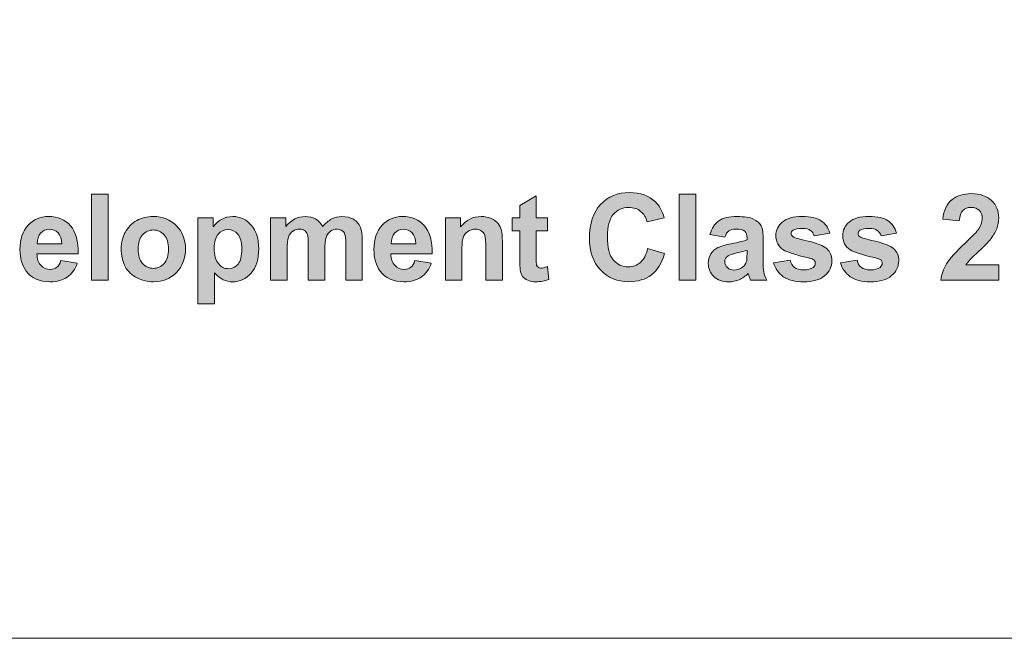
# Model space of a CAD drawing. Header units: millimetres. Extents: x 7 to 595, y -296 to -6.
# Tile 91 of 131: x 299 to 328, y -90 to -72. Entities that reach past the tile are written whole.
import ezdxf

# ---------------------------------------------------------------- set-up
doc = ezdxf.new("R2010")
doc.units = ezdxf.units.MM
doc.header["$MEASUREMENT"] = 0
doc.layers.add('Layer 1', color=7, linetype='Continuous', lineweight=0)

# ---------------------------------------------------------------- blocks, each defined once
blk = doc.blocks.new('Block_11')
at = {"layer": 'Layer 1', "true_color": 0x010101, "transparency": 33554687}
h = blk.add_hatch(color=18, dxfattribs=at)
edge = h.paths.add_edge_path()
edge.add_spline(control_points=[(317.822, -78.741), (317.822, -78.741), (318.317, -78.893), (318.317, -78.893), (318.241, -79.172), (318.114, -79.379), (317.938, -79.515), (317.76, -79.65), (317.536, -79.718), (317.264, -79.718), (316.928, -79.718), (316.651, -79.603), (316.434, -79.373), (316.218, -79.143), (316.109, -78.828), (316.109, -78.429), (316.109, -78.007), (316.218, -77.679), (316.436, -77.446), (316.653, -77.212), (316.94, -77.095), (317.295, -77.095), (317.605, -77.095), (317.857, -77.187), (318.051, -77.371), (318.166, -77.479), (318.252, -77.635), (318.31, -77.839), (318.31, -77.839), (317.804, -77.959), (317.804, -77.959), (317.774, -77.828), (317.712, -77.724), (317.617, -77.648), (317.521, -77.572), (317.405, -77.534), (317.27, -77.534), (317.082, -77.534), (316.929, -77.601), (316.812, -77.737), (316.695, -77.871), (316.636, -78.089), (316.636, -78.391), (316.636, -78.711), (316.694, -78.939), (316.809, -79.075), (316.925, -79.211), (317.075, -79.279), (317.259, -79.279), (317.395, -79.279), (317.513, -79.236), (317.611, -79.149), (317.709, -79.062), (317.779, -78.927), (317.822, -78.741)], knot_values=[0, 0, 0, 0, 1, 1, 1, 2, 2, 2, 3, 3, 3, 4, 4, 4, 5, 5, 5, 6, 6, 6, 7, 7, 7, 8, 8, 8, 9, 9, 9, 10, 10, 10, 11, 11, 11, 12, 12, 12, 13, 13, 13, 14, 14, 14, 15, 15, 15, 16, 16, 16, 17, 17, 17, 18, 18, 18, 18], degree=3, periodic=0)
for points in [[(301.453, -79.675), (301.453, -77.141), (301.937, -77.141), (301.937, -79.675)], [(318.753, -79.675), (318.753, -77.141), (319.238, -77.141), (319.238, -79.675)]]:
    blk.add_hatch(color=18, dxfattribs=at).paths.add_polyline_path(points)
h = blk.add_hatch(color=18, dxfattribs=at)
edge = h.paths.add_edge_path()
edge.add_spline(control_points=[(314.874, -77.839), (314.874, -77.839), (314.874, -78.224), (314.874, -78.224), (314.874, -78.224), (314.542, -78.224), (314.542, -78.224), (314.542, -78.224), (314.542, -78.968), (314.542, -78.968), (314.542, -79.119), (314.545, -79.207), (314.551, -79.232), (314.558, -79.256), (314.572, -79.277), (314.595, -79.294), (314.617, -79.31), (314.645, -79.318), (314.677, -79.318), (314.722, -79.318), (314.787, -79.302), (314.873, -79.271), (314.873, -79.271), (314.913, -79.649), (314.913, -79.649), (314.801, -79.697), (314.673, -79.721), (314.531, -79.721), (314.443, -79.721), (314.365, -79.707), (314.295, -79.677), (314.224, -79.648), (314.173, -79.609), (314.141, -79.563), (314.108, -79.515), (314.085, -79.452), (314.072, -79.372), (314.062, -79.315), (314.057, -79.201), (314.057, -79.028), (314.057, -79.028), (314.057, -78.224), (314.057, -78.224), (314.057, -78.224), (313.834, -78.224), (313.834, -78.224), (313.834, -78.224), (313.834, -77.839), (313.834, -77.839), (313.834, -77.839), (314.057, -77.839), (314.057, -77.839), (314.057, -77.839), (314.057, -77.474), (314.057, -77.474), (314.057, -77.474), (314.542, -77.187), (314.542, -77.187), (314.542, -77.187), (314.542, -77.839), (314.542, -77.839), (314.542, -77.839), (314.874, -77.839), (314.874, -77.839)], knot_values=[0, 0, 0, 0, 1, 1, 1, 2, 2, 2, 3, 3, 3, 4, 4, 4, 5, 5, 5, 6, 6, 6, 7, 7, 7, 8, 8, 8, 9, 9, 9, 10, 10, 10, 11, 11, 11, 12, 12, 12, 13, 13, 13, 14, 14, 14, 15, 15, 15, 16, 16, 16, 17, 17, 17, 18, 18, 18, 19, 19, 19, 20, 20, 20, 21, 21, 21, 21], degree=3, periodic=0)
h = blk.add_hatch(color=18, dxfattribs=at)
edge = h.paths.add_edge_path()
edge.add_spline(control_points=[(328.16, -79.226), (328.16, -79.226), (328.16, -79.675), (328.16, -79.675), (328.16, -79.675), (326.458, -79.675), (326.458, -79.675), (326.476, -79.504), (326.532, -79.343), (326.624, -79.19), (326.716, -79.037), (326.898, -78.834), (327.169, -78.581), (327.388, -78.377), (327.522, -78.238), (327.571, -78.166), (327.638, -78.066), (327.672, -77.967), (327.672, -77.868), (327.672, -77.76), (327.643, -77.676), (327.584, -77.618), (327.527, -77.56), (327.446, -77.531), (327.344, -77.531), (327.243, -77.531), (327.163, -77.561), (327.102, -77.623), (327.043, -77.683), (327.009, -77.785), (326.999, -77.927), (326.999, -77.927), (326.514, -77.879), (326.514, -77.879), (326.543, -77.611), (326.634, -77.419), (326.786, -77.302), (326.938, -77.186), (327.128, -77.127), (327.356, -77.127), (327.606, -77.127), (327.803, -77.195), (327.946, -77.33), (328.089, -77.465), (328.16, -77.633), (328.16, -77.834), (328.16, -77.949), (328.139, -78.057), (328.099, -78.161), (328.058, -78.264), (327.993, -78.372), (327.904, -78.486), (327.846, -78.561), (327.739, -78.669), (327.586, -78.81), (327.432, -78.951), (327.334, -79.044), (327.294, -79.091), (327.252, -79.137), (327.219, -79.182), (327.194, -79.226), (327.194, -79.226), (328.16, -79.226), (328.16, -79.226)], knot_values=[0, 0, 0, 0, 1, 1, 1, 2, 2, 2, 3, 3, 3, 4, 4, 4, 5, 5, 5, 6, 6, 6, 7, 7, 7, 8, 8, 8, 9, 9, 9, 10, 10, 10, 11, 11, 11, 12, 12, 12, 13, 13, 13, 14, 14, 14, 15, 15, 15, 16, 16, 16, 17, 17, 17, 18, 18, 18, 19, 19, 19, 20, 20, 20, 21, 21, 21, 21], degree=3, periodic=0)
h = blk.add_hatch(color=18, dxfattribs=at)
edge = h.paths.add_edge_path()
edge.add_spline(control_points=[(300.574, -78.603), (300.571, -78.462), (300.535, -78.355), (300.466, -78.282), (300.397, -78.208), (300.313, -78.171), (300.214, -78.171), (300.108, -78.171), (300.021, -78.21), (299.952, -78.287), (299.883, -78.365), (299.849, -78.47), (299.851, -78.603), (299.851, -78.603), (300.574, -78.603), (300.574, -78.603)], knot_values=[0, 0, 0, 0, 1, 1, 1, 2, 2, 2, 3, 3, 3, 4, 4, 4, 5, 5, 5, 5], degree=3, periodic=0)
edge = h.paths.add_edge_path()
edge.add_spline(control_points=[(300.546, -79.095), (300.546, -79.095), (301.031, -79.176), (301.031, -79.176), (300.969, -79.354), (300.871, -79.489), (300.737, -79.582), (300.602, -79.675), (300.434, -79.721), (300.233, -79.721), (299.914, -79.721), (299.677, -79.617), (299.524, -79.408), (299.404, -79.241), (299.343, -79.029), (299.343, -78.774), (299.343, -78.47), (299.422, -78.231), (299.581, -78.059), (299.74, -77.886), (299.941, -77.8), (300.184, -77.8), (300.456, -77.8), (300.672, -77.89), (300.83, -78.07), (300.987, -78.251), (301.063, -78.527), (301.056, -78.9), (301.056, -78.9), (299.842, -78.9), (299.842, -78.9), (299.845, -79.044), (299.884, -79.156), (299.959, -79.236), (300.034, -79.317), (300.127, -79.357), (300.238, -79.357), (300.314, -79.357), (300.377, -79.336), (300.429, -79.295), (300.481, -79.254), (300.519, -79.187), (300.546, -79.095), (300.546, -79.095), (300.546, -79.095), (300.546, -79.095)], knot_values=[0, 0, 0, 0, 1, 1, 1, 2, 2, 2, 3, 3, 3, 4, 4, 4, 5, 5, 5, 6, 6, 6, 7, 7, 7, 8, 8, 8, 9, 9, 9, 10, 10, 10, 11, 11, 11, 12, 12, 12, 13, 13, 13, 14, 14, 14, 15, 15, 15, 15], degree=3, periodic=0)
h = blk.add_hatch(color=18, dxfattribs=at)
edge = h.paths.add_edge_path()
edge.add_spline(control_points=[(302.822, -78.76), (302.822, -78.943), (302.865, -79.082), (302.951, -79.179), (303.037, -79.277), (303.144, -79.325), (303.27, -79.325), (303.397, -79.325), (303.503, -79.277), (303.588, -79.179), (303.674, -79.082), (303.717, -78.942), (303.717, -78.757), (303.717, -78.577), (303.674, -78.438), (303.588, -78.342), (303.503, -78.244), (303.397, -78.196), (303.27, -78.196), (303.144, -78.196), (303.037, -78.244), (302.951, -78.342), (302.865, -78.438), (302.822, -78.578), (302.822, -78.76)], knot_values=[0, 0, 0, 0, 1, 1, 1, 2, 2, 2, 3, 3, 3, 4, 4, 4, 5, 5, 5, 6, 6, 6, 7, 7, 7, 8, 8, 8, 8], degree=3, periodic=0)
edge = h.paths.add_edge_path()
edge.add_spline(control_points=[(302.323, -78.734), (302.323, -78.573), (302.362, -78.417), (302.442, -78.266), (302.521, -78.114), (302.634, -77.999), (302.78, -77.919), (302.925, -77.84), (303.088, -77.8), (303.267, -77.8), (303.545, -77.8), (303.772, -77.89), (303.95, -78.07), (304.127, -78.251), (304.216, -78.479), (304.216, -78.755), (304.216, -79.034), (304.126, -79.264), (303.948, -79.447), (303.768, -79.63), (303.543, -79.721), (303.271, -79.721), (303.103, -79.721), (302.943, -79.683), (302.79, -79.607), (302.637, -79.531), (302.521, -79.419), (302.442, -79.272), (302.362, -79.125), (302.323, -78.946), (302.323, -78.734), (302.323, -78.734), (302.323, -78.734), (302.323, -78.734)], knot_values=[0, 0, 0, 0, 1, 1, 1, 2, 2, 2, 3, 3, 3, 4, 4, 4, 5, 5, 5, 6, 6, 6, 7, 7, 7, 8, 8, 8, 9, 9, 9, 10, 10, 10, 11, 11, 11, 11], degree=3, periodic=0)
h = blk.add_hatch(color=18, dxfattribs=at)
edge = h.paths.add_edge_path()
edge.add_spline(control_points=[(305.061, -78.729), (305.061, -78.936), (305.102, -79.088), (305.184, -79.187), (305.265, -79.286), (305.365, -79.336), (305.482, -79.336), (305.594, -79.336), (305.688, -79.29), (305.763, -79.199), (305.838, -79.108), (305.875, -78.96), (305.875, -78.753), (305.875, -78.559), (305.837, -78.416), (305.759, -78.322), (305.683, -78.228), (305.587, -78.182), (305.473, -78.182), (305.355, -78.182), (305.256, -78.228), (305.178, -78.32), (305.1, -78.412), (305.061, -78.548), (305.061, -78.729)], knot_values=[0, 0, 0, 0, 1, 1, 1, 2, 2, 2, 3, 3, 3, 4, 4, 4, 5, 5, 5, 6, 6, 6, 7, 7, 7, 8, 8, 8, 8], degree=3, periodic=0)
edge = h.paths.add_edge_path()
edge.add_spline(control_points=[(304.583, -77.839), (304.583, -77.839), (305.036, -77.839), (305.036, -77.839), (305.036, -77.839), (305.036, -78.108), (305.036, -78.108), (305.095, -78.016), (305.174, -77.942), (305.275, -77.885), (305.375, -77.828), (305.486, -77.8), (305.608, -77.8), (305.821, -77.8), (306.002, -77.883), (306.151, -78.051), (306.3, -78.218), (306.374, -78.451), (306.374, -78.75), (306.374, -79.057), (306.299, -79.295), (306.149, -79.466), (306, -79.636), (305.818, -79.721), (305.604, -79.721), (305.503, -79.721), (305.411, -79.701), (305.328, -79.661), (305.246, -79.62), (305.159, -79.551), (305.068, -79.453), (305.068, -79.453), (305.068, -80.372), (305.068, -80.372), (305.068, -80.372), (304.583, -80.372), (304.583, -80.372), (304.583, -80.372), (304.583, -77.839), (304.583, -77.839), (304.583, -77.839), (304.583, -77.839), (304.583, -77.839)], knot_values=[0, 0, 0, 0, 1, 1, 1, 2, 2, 2, 3, 3, 3, 4, 4, 4, 5, 5, 5, 6, 6, 6, 7, 7, 7, 8, 8, 8, 9, 9, 9, 10, 10, 10, 11, 11, 11, 12, 12, 12, 13, 13, 13, 14, 14, 14, 14], degree=3, periodic=0)
h = blk.add_hatch(color=18, dxfattribs=at)
edge = h.paths.add_edge_path()
edge.add_spline(control_points=[(306.724, -77.839), (306.724, -77.839), (307.17, -77.839), (307.17, -77.839), (307.17, -77.839), (307.17, -78.089), (307.17, -78.089), (307.33, -77.896), (307.52, -77.8), (307.741, -77.8), (307.859, -77.8), (307.961, -77.824), (308.047, -77.872), (308.133, -77.921), (308.204, -77.994), (308.259, -78.092), (308.34, -77.994), (308.427, -77.921), (308.52, -77.872), (308.614, -77.824), (308.713, -77.8), (308.819, -77.8), (308.954, -77.8), (309.068, -77.827), (309.161, -77.882), (309.255, -77.936), (309.324, -78.017), (309.37, -78.123), (309.404, -78.201), (309.42, -78.328), (309.42, -78.503), (309.42, -78.503), (309.42, -79.675), (309.42, -79.675), (309.42, -79.675), (308.936, -79.675), (308.936, -79.675), (308.936, -79.675), (308.936, -78.627), (308.936, -78.627), (308.936, -78.445), (308.919, -78.328), (308.886, -78.275), (308.841, -78.206), (308.771, -78.171), (308.678, -78.171), (308.61, -78.171), (308.546, -78.192), (308.486, -78.233), (308.426, -78.275), (308.382, -78.336), (308.356, -78.415), (308.329, -78.496), (308.316, -78.622), (308.316, -78.795), (308.316, -78.795), (308.316, -79.675), (308.316, -79.675), (308.316, -79.675), (307.831, -79.675), (307.831, -79.675), (307.831, -79.675), (307.831, -78.67), (307.831, -78.67), (307.831, -78.492), (307.823, -78.376), (307.805, -78.325), (307.788, -78.273), (307.762, -78.234), (307.725, -78.209), (307.689, -78.184), (307.64, -78.171), (307.578, -78.171), (307.503, -78.171), (307.436, -78.191), (307.376, -78.231), (307.316, -78.272), (307.273, -78.33), (307.248, -78.406), (307.222, -78.482), (307.209, -78.608), (307.209, -78.784), (307.209, -78.784), (307.209, -79.675), (307.209, -79.675), (307.209, -79.675), (306.724, -79.675), (306.724, -79.675), (306.724, -79.675), (306.724, -77.839), (306.724, -77.839)], knot_values=[0, 0, 0, 0, 1, 1, 1, 2, 2, 2, 3, 3, 3, 4, 4, 4, 5, 5, 5, 6, 6, 6, 7, 7, 7, 8, 8, 8, 9, 9, 9, 10, 10, 10, 11, 11, 11, 12, 12, 12, 13, 13, 13, 14, 14, 14, 15, 15, 15, 16, 16, 16, 17, 17, 17, 18, 18, 18, 19, 19, 19, 20, 20, 20, 21, 21, 21, 22, 22, 22, 23, 23, 23, 24, 24, 24, 25, 25, 25, 26, 26, 26, 27, 27, 27, 28, 28, 28, 29, 29, 29, 30, 30, 30, 30], degree=3, periodic=0)
h = blk.add_hatch(color=18, dxfattribs=at)
edge = h.paths.add_edge_path()
edge.add_spline(control_points=[(310.996, -78.603), (310.992, -78.462), (310.956, -78.355), (310.887, -78.282), (310.818, -78.208), (310.735, -78.171), (310.636, -78.171), (310.53, -78.171), (310.443, -78.21), (310.374, -78.287), (310.305, -78.365), (310.271, -78.47), (310.272, -78.603), (310.272, -78.603), (310.996, -78.603), (310.996, -78.603)], knot_values=[0, 0, 0, 0, 1, 1, 1, 2, 2, 2, 3, 3, 3, 4, 4, 4, 5, 5, 5, 5], degree=3, periodic=0)
edge = h.paths.add_edge_path()
edge.add_spline(control_points=[(310.968, -79.095), (310.968, -79.095), (311.452, -79.176), (311.452, -79.176), (311.39, -79.354), (311.292, -79.489), (311.158, -79.582), (311.024, -79.675), (310.855, -79.721), (310.654, -79.721), (310.335, -79.721), (310.099, -79.617), (309.946, -79.408), (309.825, -79.241), (309.764, -79.029), (309.764, -78.774), (309.764, -78.47), (309.844, -78.231), (310.003, -78.059), (310.161, -77.886), (310.362, -77.8), (310.605, -77.8), (310.878, -77.8), (311.093, -77.89), (311.251, -78.07), (311.409, -78.251), (311.484, -78.527), (311.477, -78.9), (311.477, -78.9), (310.263, -78.9), (310.263, -78.9), (310.267, -79.044), (310.306, -79.156), (310.381, -79.236), (310.455, -79.317), (310.548, -79.357), (310.659, -79.357), (310.735, -79.357), (310.799, -79.336), (310.85, -79.295), (310.902, -79.254), (310.941, -79.187), (310.968, -79.095), (310.968, -79.095), (310.968, -79.095), (310.968, -79.095)], knot_values=[0, 0, 0, 0, 1, 1, 1, 2, 2, 2, 3, 3, 3, 4, 4, 4, 5, 5, 5, 6, 6, 6, 7, 7, 7, 8, 8, 8, 9, 9, 9, 10, 10, 10, 11, 11, 11, 12, 12, 12, 13, 13, 13, 14, 14, 14, 15, 15, 15, 15], degree=3, periodic=0)
h = blk.add_hatch(color=18, dxfattribs=at)
edge = h.paths.add_edge_path()
edge.add_spline(control_points=[(313.545, -79.675), (313.545, -79.675), (313.06, -79.675), (313.06, -79.675), (313.06, -79.675), (313.06, -78.739), (313.06, -78.739), (313.06, -78.541), (313.049, -78.413), (313.028, -78.355), (313.007, -78.297), (312.973, -78.252), (312.926, -78.22), (312.879, -78.187), (312.823, -78.171), (312.757, -78.171), (312.671, -78.171), (312.595, -78.194), (312.528, -78.24), (312.46, -78.286), (312.414, -78.348), (312.39, -78.423), (312.364, -78.499), (312.352, -78.64), (312.352, -78.845), (312.352, -78.845), (312.352, -79.675), (312.352, -79.675), (312.352, -79.675), (311.867, -79.675), (311.867, -79.675), (311.867, -79.675), (311.867, -77.839), (311.867, -77.839), (311.867, -77.839), (312.316, -77.839), (312.316, -77.839), (312.316, -77.839), (312.316, -78.108), (312.316, -78.108), (312.477, -77.902), (312.68, -77.8), (312.925, -77.8), (313.032, -77.8), (313.13, -77.819), (313.219, -77.857), (313.309, -77.896), (313.376, -77.945), (313.422, -78.005), (313.468, -78.065), (313.5, -78.133), (313.517, -78.209), (313.536, -78.285), (313.545, -78.394), (313.545, -78.535), (313.545, -78.535), (313.545, -79.675), (313.545, -79.675)], knot_values=[0, 0, 0, 0, 1, 1, 1, 2, 2, 2, 3, 3, 3, 4, 4, 4, 5, 5, 5, 6, 6, 6, 7, 7, 7, 8, 8, 8, 9, 9, 9, 10, 10, 10, 11, 11, 11, 12, 12, 12, 13, 13, 13, 14, 14, 14, 15, 15, 15, 16, 16, 16, 17, 17, 17, 18, 18, 18, 19, 19, 19, 19], degree=3, periodic=0)
h = blk.add_hatch(color=18, dxfattribs=at)
edge = h.paths.add_edge_path()
edge.add_spline(control_points=[(320.749, -78.798), (320.687, -78.818), (320.588, -78.843), (320.453, -78.872), (320.319, -78.901), (320.23, -78.929), (320.189, -78.956), (320.126, -79.002), (320.094, -79.058), (320.094, -79.127), (320.094, -79.196), (320.119, -79.254), (320.17, -79.304), (320.221, -79.353), (320.285, -79.378), (320.363, -79.378), (320.451, -79.378), (320.534, -79.349), (320.614, -79.292), (320.672, -79.248), (320.711, -79.195), (320.73, -79.131), (320.742, -79.09), (320.749, -79.011), (320.749, -78.894), (320.749, -78.894), (320.749, -78.798), (320.749, -78.798)], knot_values=[0, 0, 0, 0, 1, 1, 1, 2, 2, 2, 3, 3, 3, 4, 4, 4, 5, 5, 5, 6, 6, 6, 7, 7, 7, 8, 8, 8, 9, 9, 9, 9], degree=3, periodic=0)
edge = h.paths.add_edge_path()
edge.add_spline(control_points=[(320.097, -78.405), (320.097, -78.405), (319.658, -78.327), (319.658, -78.327), (319.708, -78.148), (319.794, -78.015), (319.915, -77.929), (320.035, -77.843), (320.215, -77.8), (320.454, -77.8), (320.67, -77.8), (320.832, -77.825), (320.938, -77.876), (321.043, -77.928), (321.118, -77.993), (321.161, -78.072), (321.205, -78.151), (321.226, -78.295), (321.226, -78.506), (321.226, -78.506), (321.219, -79.072), (321.219, -79.072), (321.219, -79.233), (321.227, -79.353), (321.242, -79.429), (321.257, -79.506), (321.286, -79.588), (321.329, -79.675), (321.329, -79.675), (320.848, -79.675), (320.848, -79.675), (320.835, -79.643), (320.819, -79.596), (320.801, -79.534), (320.793, -79.505), (320.787, -79.486), (320.784, -79.477), (320.701, -79.558), (320.613, -79.619), (320.518, -79.66), (320.424, -79.701), (320.324, -79.721), (320.217, -79.721), (320.029, -79.721), (319.88, -79.67), (319.772, -79.567), (319.663, -79.465), (319.609, -79.336), (319.609, -79.179), (319.609, -79.075), (319.634, -78.983), (319.683, -78.901), (319.733, -78.821), (319.802, -78.758), (319.892, -78.715), (319.981, -78.672), (320.109, -78.634), (320.277, -78.602), (320.504, -78.559), (320.661, -78.519), (320.749, -78.483), (320.749, -78.483), (320.749, -78.434), (320.749, -78.434), (320.749, -78.339), (320.726, -78.272), (320.68, -78.231), (320.633, -78.191), (320.546, -78.171), (320.418, -78.171), (320.331, -78.171), (320.264, -78.188), (320.215, -78.223), (320.166, -78.257), (320.127, -78.318), (320.097, -78.405), (320.097, -78.405), (320.097, -78.405), (320.097, -78.405)], knot_values=[0, 0, 0, 0, 1, 1, 1, 2, 2, 2, 3, 3, 3, 4, 4, 4, 5, 5, 5, 6, 6, 6, 7, 7, 7, 8, 8, 8, 9, 9, 9, 10, 10, 10, 11, 11, 11, 12, 12, 12, 13, 13, 13, 14, 14, 14, 15, 15, 15, 16, 16, 16, 17, 17, 17, 18, 18, 18, 19, 19, 19, 20, 20, 20, 21, 21, 21, 22, 22, 22, 23, 23, 23, 24, 24, 24, 25, 25, 25, 26, 26, 26, 26], degree=3, periodic=0)
h = blk.add_hatch(color=18, dxfattribs=at)
edge = h.paths.add_edge_path()
edge.add_spline(control_points=[(321.531, -79.159), (321.531, -79.159), (322.02, -79.084), (322.02, -79.084), (322.04, -79.178), (322.082, -79.249), (322.146, -79.298), (322.209, -79.347), (322.298, -79.371), (322.412, -79.371), (322.537, -79.371), (322.632, -79.348), (322.695, -79.302), (322.738, -79.269), (322.759, -79.226), (322.759, -79.172), (322.759, -79.135), (322.747, -79.104), (322.724, -79.08), (322.7, -79.057), (322.646, -79.035), (322.562, -79.016), (322.17, -78.929), (321.922, -78.85), (321.817, -78.779), (321.671, -78.679), (321.598, -78.541), (321.598, -78.365), (321.598, -78.205), (321.661, -78.071), (321.787, -77.962), (321.913, -77.854), (322.107, -77.8), (322.371, -77.8), (322.622, -77.8), (322.809, -77.841), (322.931, -77.923), (323.053, -78.005), (323.138, -78.127), (323.184, -78.288), (323.184, -78.288), (322.727, -78.373), (322.727, -78.373), (322.708, -78.301), (322.67, -78.246), (322.615, -78.207), (322.56, -78.169), (322.482, -78.15), (322.38, -78.15), (322.251, -78.15), (322.159, -78.168), (322.103, -78.204), (322.066, -78.229), (322.048, -78.262), (322.048, -78.302), (322.048, -78.337), (322.064, -78.366), (322.096, -78.391), (322.141, -78.423), (322.292, -78.468), (322.552, -78.527), (322.811, -78.586), (322.992, -78.658), (323.095, -78.744), (323.197, -78.83), (323.248, -78.951), (323.248, -79.105), (323.248, -79.274), (323.177, -79.419), (323.036, -79.54), (322.896, -79.661), (322.688, -79.721), (322.412, -79.721), (322.162, -79.721), (321.963, -79.671), (321.817, -79.57), (321.672, -79.469), (321.576, -79.332), (321.531, -79.159)], knot_values=[0, 0, 0, 0, 1, 1, 1, 2, 2, 2, 3, 3, 3, 4, 4, 4, 5, 5, 5, 6, 6, 6, 7, 7, 7, 8, 8, 8, 9, 9, 9, 10, 10, 10, 11, 11, 11, 12, 12, 12, 13, 13, 13, 14, 14, 14, 15, 15, 15, 16, 16, 16, 17, 17, 17, 18, 18, 18, 19, 19, 19, 20, 20, 20, 21, 21, 21, 22, 22, 22, 23, 23, 23, 24, 24, 24, 25, 25, 25, 26, 26, 26, 26], degree=3, periodic=0)
h = blk.add_hatch(color=18, dxfattribs=at)
edge = h.paths.add_edge_path()
edge.add_spline(control_points=[(323.499, -79.159), (323.499, -79.159), (323.988, -79.084), (323.988, -79.084), (324.008, -79.178), (324.05, -79.249), (324.114, -79.298), (324.177, -79.347), (324.266, -79.371), (324.38, -79.371), (324.506, -79.371), (324.6, -79.348), (324.664, -79.302), (324.706, -79.269), (324.727, -79.226), (324.727, -79.172), (324.727, -79.135), (324.716, -79.104), (324.693, -79.08), (324.668, -79.057), (324.614, -79.035), (324.53, -79.016), (324.138, -78.929), (323.89, -78.85), (323.785, -78.779), (323.639, -78.679), (323.567, -78.541), (323.567, -78.365), (323.567, -78.205), (323.63, -78.071), (323.755, -77.962), (323.881, -77.854), (324.076, -77.8), (324.339, -77.8), (324.591, -77.8), (324.777, -77.841), (324.9, -77.923), (325.022, -78.005), (325.106, -78.127), (325.152, -78.288), (325.152, -78.288), (324.695, -78.373), (324.695, -78.373), (324.676, -78.301), (324.638, -78.246), (324.583, -78.207), (324.529, -78.169), (324.45, -78.15), (324.348, -78.15), (324.22, -78.15), (324.127, -78.168), (324.072, -78.204), (324.034, -78.229), (324.016, -78.262), (324.016, -78.302), (324.016, -78.337), (324.032, -78.366), (324.064, -78.391), (324.109, -78.423), (324.26, -78.468), (324.52, -78.527), (324.779, -78.586), (324.96, -78.658), (325.063, -78.744), (325.165, -78.83), (325.216, -78.951), (325.216, -79.105), (325.216, -79.274), (325.146, -79.419), (325.005, -79.54), (324.864, -79.661), (324.656, -79.721), (324.38, -79.721), (324.13, -79.721), (323.932, -79.671), (323.786, -79.57), (323.64, -79.469), (323.544, -79.332), (323.499, -79.159)], knot_values=[0, 0, 0, 0, 1, 1, 1, 2, 2, 2, 3, 3, 3, 4, 4, 4, 5, 5, 5, 6, 6, 6, 7, 7, 7, 8, 8, 8, 9, 9, 9, 10, 10, 10, 11, 11, 11, 12, 12, 12, 13, 13, 13, 14, 14, 14, 15, 15, 15, 16, 16, 16, 17, 17, 17, 18, 18, 18, 19, 19, 19, 20, 20, 20, 21, 21, 21, 22, 22, 22, 23, 23, 23, 24, 24, 24, 25, 25, 25, 26, 26, 26, 26], degree=3, periodic=0)
at = {"layer": 'Layer 1', "color": 242, "lineweight": 0, "true_color": 0xe32227}
blk.add_lwpolyline([(270.726, -90.21), (345.726, -90.21), (345.726, -15.21), (291.732, -15.21), (270.726, -40.223), (270.726, -55.21), (230.726, -55.21), (234.694, -60.317), (270.726, -62.645)], close=True, dxfattribs=at)
at = {"layer": 'Layer 1'}
for points in [[(301.453, -79.675), (301.453, -77.141), (301.937, -77.141), (301.937, -79.675)], [(318.753, -79.675), (318.753, -77.141), (319.238, -77.141), (319.238, -79.675)]]:
    blk.add_lwpolyline(points, close=True, dxfattribs=at)
for points, knots in [([(317.822, -78.741), (317.822, -78.741), (318.317, -78.893), (318.317, -78.893), (318.241, -79.172), (318.114, -79.379), (317.938, -79.515), (317.76, -79.65), (317.536, -79.718), (317.264, -79.718), (316.928, -79.718), (316.651, -79.603), (316.434, -79.373), (316.218, -79.143), (316.109, -78.828), (316.109, -78.429), (316.109, -78.007), (316.218, -77.679), (316.436, -77.446), (316.653, -77.212), (316.94, -77.095), (317.295, -77.095), (317.605, -77.095), (317.857, -77.187), (318.051, -77.371), (318.166, -77.479), (318.252, -77.635), (318.31, -77.839), (318.31, -77.839), (317.804, -77.959), (317.804, -77.959), (317.774, -77.828), (317.712, -77.724), (317.617, -77.648), (317.521, -77.572), (317.405, -77.534), (317.27, -77.534), (317.082, -77.534), (316.929, -77.601), (316.812, -77.737), (316.695, -77.871), (316.636, -78.089), (316.636, -78.391), (316.636, -78.711), (316.694, -78.939), (316.809, -79.075), (316.925, -79.211), (317.075, -79.279), (317.259, -79.279), (317.395, -79.279), (317.513, -79.236), (317.611, -79.149), (317.709, -79.062), (317.779, -78.927), (317.822, -78.741)], [0, 0, 0, 0, 1, 1, 1, 2, 2, 2, 3, 3, 3, 4, 4, 4, 5, 5, 5, 6, 6, 6, 7, 7, 7, 8, 8, 8, 9, 9, 9, 10, 10, 10, 11, 11, 11, 12, 12, 12, 13, 13, 13, 14, 14, 14, 15, 15, 15, 16, 16, 16, 17, 17, 17, 18, 18, 18, 18]), ([(314.874, -77.839), (314.874, -77.839), (314.874, -78.224), (314.874, -78.224), (314.874, -78.224), (314.542, -78.224), (314.542, -78.224), (314.542, -78.224), (314.542, -78.968), (314.542, -78.968), (314.542, -79.119), (314.545, -79.207), (314.551, -79.232), (314.558, -79.256), (314.572, -79.277), (314.595, -79.294), (314.617, -79.31), (314.645, -79.318), (314.677, -79.318), (314.722, -79.318), (314.787, -79.302), (314.873, -79.271), (314.873, -79.271), (314.913, -79.649), (314.913, -79.649), (314.801, -79.697), (314.673, -79.721), (314.531, -79.721), (314.443, -79.721), (314.365, -79.707), (314.295, -79.677), (314.224, -79.648), (314.173, -79.609), (314.141, -79.563), (314.108, -79.515), (314.085, -79.452), (314.072, -79.372), (314.062, -79.315), (314.057, -79.201), (314.057, -79.028), (314.057, -79.028), (314.057, -78.224), (314.057, -78.224), (314.057, -78.224), (313.834, -78.224), (313.834, -78.224), (313.834, -78.224), (313.834, -77.839), (313.834, -77.839), (313.834, -77.839), (314.057, -77.839), (314.057, -77.839), (314.057, -77.839), (314.057, -77.474), (314.057, -77.474), (314.057, -77.474), (314.542, -77.187), (314.542, -77.187), (314.542, -77.187), (314.542, -77.839), (314.542, -77.839), (314.542, -77.839), (314.874, -77.839), (314.874, -77.839)], [0, 0, 0, 0, 1, 1, 1, 2, 2, 2, 3, 3, 3, 4, 4, 4, 5, 5, 5, 6, 6, 6, 7, 7, 7, 8, 8, 8, 9, 9, 9, 10, 10, 10, 11, 11, 11, 12, 12, 12, 13, 13, 13, 14, 14, 14, 15, 15, 15, 16, 16, 16, 17, 17, 17, 18, 18, 18, 19, 19, 19, 20, 20, 20, 21, 21, 21, 21]), ([(328.16, -79.226), (328.16, -79.226), (328.16, -79.675), (328.16, -79.675), (328.16, -79.675), (326.458, -79.675), (326.458, -79.675), (326.476, -79.504), (326.532, -79.343), (326.624, -79.19), (326.716, -79.037), (326.898, -78.834), (327.169, -78.581), (327.388, -78.377), (327.522, -78.238), (327.571, -78.166), (327.638, -78.066), (327.672, -77.967), (327.672, -77.868), (327.672, -77.76), (327.643, -77.676), (327.584, -77.618), (327.527, -77.56), (327.446, -77.531), (327.344, -77.531), (327.243, -77.531), (327.163, -77.561), (327.102, -77.623), (327.043, -77.683), (327.009, -77.785), (326.999, -77.927), (326.999, -77.927), (326.514, -77.879), (326.514, -77.879), (326.543, -77.611), (326.634, -77.419), (326.786, -77.302), (326.938, -77.186), (327.128, -77.127), (327.356, -77.127), (327.606, -77.127), (327.803, -77.195), (327.946, -77.33), (328.089, -77.465), (328.16, -77.633), (328.16, -77.834), (328.16, -77.949), (328.139, -78.057), (328.099, -78.161), (328.058, -78.264), (327.993, -78.372), (327.904, -78.486), (327.846, -78.561), (327.739, -78.669), (327.586, -78.81), (327.432, -78.951), (327.334, -79.044), (327.294, -79.091), (327.252, -79.137), (327.219, -79.182), (327.194, -79.226), (327.194, -79.226), (328.16, -79.226), (328.16, -79.226)], [0, 0, 0, 0, 1, 1, 1, 2, 2, 2, 3, 3, 3, 4, 4, 4, 5, 5, 5, 6, 6, 6, 7, 7, 7, 8, 8, 8, 9, 9, 9, 10, 10, 10, 11, 11, 11, 12, 12, 12, 13, 13, 13, 14, 14, 14, 15, 15, 15, 16, 16, 16, 17, 17, 17, 18, 18, 18, 19, 19, 19, 20, 20, 20, 21, 21, 21, 21]), ([(300.546, -79.095), (300.546, -79.095), (301.031, -79.176), (301.031, -79.176), (300.969, -79.354), (300.871, -79.489), (300.737, -79.582), (300.602, -79.675), (300.434, -79.721), (300.233, -79.721), (299.914, -79.721), (299.677, -79.617), (299.524, -79.408), (299.404, -79.241), (299.343, -79.029), (299.343, -78.774), (299.343, -78.47), (299.422, -78.231), (299.581, -78.059), (299.74, -77.886), (299.941, -77.8), (300.184, -77.8), (300.456, -77.8), (300.672, -77.89), (300.83, -78.07), (300.987, -78.251), (301.063, -78.527), (301.056, -78.9), (301.056, -78.9), (299.842, -78.9), (299.842, -78.9), (299.845, -79.044), (299.884, -79.156), (299.959, -79.236), (300.034, -79.317), (300.127, -79.357), (300.238, -79.357), (300.314, -79.357), (300.377, -79.336), (300.429, -79.295), (300.481, -79.254), (300.519, -79.187), (300.546, -79.095), (300.546, -79.095), (300.546, -79.095), (300.546, -79.095)], [0, 0, 0, 0, 1, 1, 1, 2, 2, 2, 3, 3, 3, 4, 4, 4, 5, 5, 5, 6, 6, 6, 7, 7, 7, 8, 8, 8, 9, 9, 9, 10, 10, 10, 11, 11, 11, 12, 12, 12, 13, 13, 13, 14, 14, 14, 15, 15, 15, 15]), ([(302.323, -78.734), (302.323, -78.573), (302.362, -78.417), (302.442, -78.266), (302.521, -78.114), (302.634, -77.999), (302.78, -77.919), (302.925, -77.84), (303.088, -77.8), (303.267, -77.8), (303.545, -77.8), (303.772, -77.89), (303.95, -78.07), (304.127, -78.251), (304.216, -78.479), (304.216, -78.755), (304.216, -79.034), (304.126, -79.264), (303.948, -79.447), (303.768, -79.63), (303.543, -79.721), (303.271, -79.721), (303.103, -79.721), (302.943, -79.683), (302.79, -79.607), (302.637, -79.531), (302.521, -79.419), (302.442, -79.272), (302.362, -79.125), (302.323, -78.946), (302.323, -78.734), (302.323, -78.734), (302.323, -78.734), (302.323, -78.734)], [0, 0, 0, 0, 1, 1, 1, 2, 2, 2, 3, 3, 3, 4, 4, 4, 5, 5, 5, 6, 6, 6, 7, 7, 7, 8, 8, 8, 9, 9, 9, 10, 10, 10, 11, 11, 11, 11]), ([(304.583, -77.839), (304.583, -77.839), (305.036, -77.839), (305.036, -77.839), (305.036, -77.839), (305.036, -78.108), (305.036, -78.108), (305.095, -78.016), (305.174, -77.942), (305.275, -77.885), (305.375, -77.828), (305.486, -77.8), (305.608, -77.8), (305.821, -77.8), (306.002, -77.883), (306.151, -78.051), (306.3, -78.218), (306.374, -78.451), (306.374, -78.75), (306.374, -79.057), (306.299, -79.295), (306.149, -79.466), (306, -79.636), (305.818, -79.721), (305.604, -79.721), (305.503, -79.721), (305.411, -79.701), (305.328, -79.661), (305.246, -79.62), (305.159, -79.551), (305.068, -79.453), (305.068, -79.453), (305.068, -80.372), (305.068, -80.372), (305.068, -80.372), (304.583, -80.372), (304.583, -80.372), (304.583, -80.372), (304.583, -77.839), (304.583, -77.839), (304.583, -77.839), (304.583, -77.839), (304.583, -77.839)], [0, 0, 0, 0, 1, 1, 1, 2, 2, 2, 3, 3, 3, 4, 4, 4, 5, 5, 5, 6, 6, 6, 7, 7, 7, 8, 8, 8, 9, 9, 9, 10, 10, 10, 11, 11, 11, 12, 12, 12, 13, 13, 13, 14, 14, 14, 14]), ([(306.724, -77.839), (306.724, -77.839), (307.17, -77.839), (307.17, -77.839), (307.17, -77.839), (307.17, -78.089), (307.17, -78.089), (307.33, -77.896), (307.52, -77.8), (307.741, -77.8), (307.859, -77.8), (307.961, -77.824), (308.047, -77.872), (308.133, -77.921), (308.204, -77.994), (308.259, -78.092), (308.34, -77.994), (308.427, -77.921), (308.52, -77.872), (308.614, -77.824), (308.713, -77.8), (308.819, -77.8), (308.954, -77.8), (309.068, -77.827), (309.161, -77.882), (309.255, -77.936), (309.324, -78.017), (309.37, -78.123), (309.404, -78.201), (309.42, -78.328), (309.42, -78.503), (309.42, -78.503), (309.42, -79.675), (309.42, -79.675), (309.42, -79.675), (308.936, -79.675), (308.936, -79.675), (308.936, -79.675), (308.936, -78.627), (308.936, -78.627), (308.936, -78.445), (308.919, -78.328), (308.886, -78.275), (308.841, -78.206), (308.771, -78.171), (308.678, -78.171), (308.61, -78.171), (308.546, -78.192), (308.486, -78.233), (308.426, -78.275), (308.382, -78.336), (308.356, -78.415), (308.329, -78.496), (308.316, -78.622), (308.316, -78.795), (308.316, -78.795), (308.316, -79.675), (308.316, -79.675), (308.316, -79.675), (307.831, -79.675), (307.831, -79.675), (307.831, -79.675), (307.831, -78.67), (307.831, -78.67), (307.831, -78.492), (307.823, -78.376), (307.805, -78.325), (307.788, -78.273), (307.762, -78.234), (307.725, -78.209), (307.689, -78.184), (307.64, -78.171), (307.578, -78.171), (307.503, -78.171), (307.436, -78.191), (307.376, -78.231), (307.316, -78.272), (307.273, -78.33), (307.248, -78.406), (307.222, -78.482), (307.209, -78.608), (307.209, -78.784), (307.209, -78.784), (307.209, -79.675), (307.209, -79.675), (307.209, -79.675), (306.724, -79.675), (306.724, -79.675), (306.724, -79.675), (306.724, -77.839), (306.724, -77.839)], [0, 0, 0, 0, 1, 1, 1, 2, 2, 2, 3, 3, 3, 4, 4, 4, 5, 5, 5, 6, 6, 6, 7, 7, 7, 8, 8, 8, 9, 9, 9, 10, 10, 10, 11, 11, 11, 12, 12, 12, 13, 13, 13, 14, 14, 14, 15, 15, 15, 16, 16, 16, 17, 17, 17, 18, 18, 18, 19, 19, 19, 20, 20, 20, 21, 21, 21, 22, 22, 22, 23, 23, 23, 24, 24, 24, 25, 25, 25, 26, 26, 26, 27, 27, 27, 28, 28, 28, 29, 29, 29, 30, 30, 30, 30]), ([(310.968, -79.095), (310.968, -79.095), (311.452, -79.176), (311.452, -79.176), (311.39, -79.354), (311.292, -79.489), (311.158, -79.582), (311.024, -79.675), (310.855, -79.721), (310.654, -79.721), (310.335, -79.721), (310.099, -79.617), (309.946, -79.408), (309.825, -79.241), (309.764, -79.029), (309.764, -78.774), (309.764, -78.47), (309.844, -78.231), (310.003, -78.059), (310.161, -77.886), (310.362, -77.8), (310.605, -77.8), (310.878, -77.8), (311.093, -77.89), (311.251, -78.07), (311.409, -78.251), (311.484, -78.527), (311.477, -78.9), (311.477, -78.9), (310.263, -78.9), (310.263, -78.9), (310.267, -79.044), (310.306, -79.156), (310.381, -79.236), (310.455, -79.317), (310.548, -79.357), (310.659, -79.357), (310.735, -79.357), (310.799, -79.336), (310.85, -79.295), (310.902, -79.254), (310.941, -79.187), (310.968, -79.095), (310.968, -79.095), (310.968, -79.095), (310.968, -79.095)], [0, 0, 0, 0, 1, 1, 1, 2, 2, 2, 3, 3, 3, 4, 4, 4, 5, 5, 5, 6, 6, 6, 7, 7, 7, 8, 8, 8, 9, 9, 9, 10, 10, 10, 11, 11, 11, 12, 12, 12, 13, 13, 13, 14, 14, 14, 15, 15, 15, 15]), ([(313.545, -79.675), (313.545, -79.675), (313.06, -79.675), (313.06, -79.675), (313.06, -79.675), (313.06, -78.739), (313.06, -78.739), (313.06, -78.541), (313.049, -78.413), (313.028, -78.355), (313.007, -78.297), (312.973, -78.252), (312.926, -78.22), (312.879, -78.187), (312.823, -78.171), (312.757, -78.171), (312.671, -78.171), (312.595, -78.194), (312.528, -78.24), (312.46, -78.286), (312.414, -78.348), (312.39, -78.423), (312.364, -78.499), (312.352, -78.64), (312.352, -78.845), (312.352, -78.845), (312.352, -79.675), (312.352, -79.675), (312.352, -79.675), (311.867, -79.675), (311.867, -79.675), (311.867, -79.675), (311.867, -77.839), (311.867, -77.839), (311.867, -77.839), (312.316, -77.839), (312.316, -77.839), (312.316, -77.839), (312.316, -78.108), (312.316, -78.108), (312.477, -77.902), (312.68, -77.8), (312.925, -77.8), (313.032, -77.8), (313.13, -77.819), (313.219, -77.857), (313.309, -77.896), (313.376, -77.945), (313.422, -78.005), (313.468, -78.065), (313.5, -78.133), (313.517, -78.209), (313.536, -78.285), (313.545, -78.394), (313.545, -78.535), (313.545, -78.535), (313.545, -79.675), (313.545, -79.675)], [0, 0, 0, 0, 1, 1, 1, 2, 2, 2, 3, 3, 3, 4, 4, 4, 5, 5, 5, 6, 6, 6, 7, 7, 7, 8, 8, 8, 9, 9, 9, 10, 10, 10, 11, 11, 11, 12, 12, 12, 13, 13, 13, 14, 14, 14, 15, 15, 15, 16, 16, 16, 17, 17, 17, 18, 18, 18, 19, 19, 19, 19]), ([(320.097, -78.405), (320.097, -78.405), (319.658, -78.327), (319.658, -78.327), (319.708, -78.148), (319.794, -78.015), (319.915, -77.929), (320.035, -77.843), (320.215, -77.8), (320.454, -77.8), (320.67, -77.8), (320.832, -77.825), (320.938, -77.876), (321.043, -77.928), (321.118, -77.993), (321.161, -78.072), (321.205, -78.151), (321.226, -78.295), (321.226, -78.506), (321.226, -78.506), (321.219, -79.072), (321.219, -79.072), (321.219, -79.233), (321.227, -79.353), (321.242, -79.429), (321.257, -79.506), (321.286, -79.588), (321.329, -79.675), (321.329, -79.675), (320.848, -79.675), (320.848, -79.675), (320.835, -79.643), (320.819, -79.596), (320.801, -79.534), (320.793, -79.505), (320.787, -79.486), (320.784, -79.477), (320.701, -79.558), (320.613, -79.619), (320.518, -79.66), (320.424, -79.701), (320.324, -79.721), (320.217, -79.721), (320.029, -79.721), (319.88, -79.67), (319.772, -79.567), (319.663, -79.465), (319.609, -79.336), (319.609, -79.179), (319.609, -79.075), (319.634, -78.983), (319.683, -78.901), (319.733, -78.821), (319.802, -78.758), (319.892, -78.715), (319.981, -78.672), (320.109, -78.634), (320.277, -78.602), (320.504, -78.559), (320.661, -78.519), (320.749, -78.483), (320.749, -78.483), (320.749, -78.434), (320.749, -78.434), (320.749, -78.339), (320.726, -78.272), (320.68, -78.231), (320.633, -78.191), (320.546, -78.171), (320.418, -78.171), (320.331, -78.171), (320.264, -78.188), (320.215, -78.223), (320.166, -78.257), (320.127, -78.318), (320.097, -78.405), (320.097, -78.405), (320.097, -78.405), (320.097, -78.405)], [0, 0, 0, 0, 1, 1, 1, 2, 2, 2, 3, 3, 3, 4, 4, 4, 5, 5, 5, 6, 6, 6, 7, 7, 7, 8, 8, 8, 9, 9, 9, 10, 10, 10, 11, 11, 11, 12, 12, 12, 13, 13, 13, 14, 14, 14, 15, 15, 15, 16, 16, 16, 17, 17, 17, 18, 18, 18, 19, 19, 19, 20, 20, 20, 21, 21, 21, 22, 22, 22, 23, 23, 23, 24, 24, 24, 25, 25, 25, 26, 26, 26, 26]), ([(321.531, -79.159), (321.531, -79.159), (322.02, -79.084), (322.02, -79.084), (322.04, -79.178), (322.082, -79.249), (322.146, -79.298), (322.209, -79.347), (322.298, -79.371), (322.412, -79.371), (322.537, -79.371), (322.632, -79.348), (322.695, -79.302), (322.738, -79.269), (322.759, -79.226), (322.759, -79.172), (322.759, -79.135), (322.747, -79.104), (322.724, -79.08), (322.7, -79.057), (322.646, -79.035), (322.562, -79.016), (322.17, -78.929), (321.922, -78.85), (321.817, -78.779), (321.671, -78.679), (321.598, -78.541), (321.598, -78.365), (321.598, -78.205), (321.661, -78.071), (321.787, -77.962), (321.913, -77.854), (322.107, -77.8), (322.371, -77.8), (322.622, -77.8), (322.809, -77.841), (322.931, -77.923), (323.053, -78.005), (323.138, -78.127), (323.184, -78.288), (323.184, -78.288), (322.727, -78.373), (322.727, -78.373), (322.708, -78.301), (322.67, -78.246), (322.615, -78.207), (322.56, -78.169), (322.482, -78.15), (322.38, -78.15), (322.251, -78.15), (322.159, -78.168), (322.103, -78.204), (322.066, -78.229), (322.048, -78.262), (322.048, -78.302), (322.048, -78.337), (322.064, -78.366), (322.096, -78.391), (322.141, -78.423), (322.292, -78.468), (322.552, -78.527), (322.811, -78.586), (322.992, -78.658), (323.095, -78.744), (323.197, -78.83), (323.248, -78.951), (323.248, -79.105), (323.248, -79.274), (323.177, -79.419), (323.036, -79.54), (322.896, -79.661), (322.688, -79.721), (322.412, -79.721), (322.162, -79.721), (321.963, -79.671), (321.817, -79.57), (321.672, -79.469), (321.576, -79.332), (321.531, -79.159)], [0, 0, 0, 0, 1, 1, 1, 2, 2, 2, 3, 3, 3, 4, 4, 4, 5, 5, 5, 6, 6, 6, 7, 7, 7, 8, 8, 8, 9, 9, 9, 10, 10, 10, 11, 11, 11, 12, 12, 12, 13, 13, 13, 14, 14, 14, 15, 15, 15, 16, 16, 16, 17, 17, 17, 18, 18, 18, 19, 19, 19, 20, 20, 20, 21, 21, 21, 22, 22, 22, 23, 23, 23, 24, 24, 24, 25, 25, 25, 26, 26, 26, 26]), ([(323.499, -79.159), (323.499, -79.159), (323.988, -79.084), (323.988, -79.084), (324.008, -79.178), (324.05, -79.249), (324.114, -79.298), (324.177, -79.347), (324.266, -79.371), (324.38, -79.371), (324.506, -79.371), (324.6, -79.348), (324.664, -79.302), (324.706, -79.269), (324.727, -79.226), (324.727, -79.172), (324.727, -79.135), (324.716, -79.104), (324.693, -79.08), (324.668, -79.057), (324.614, -79.035), (324.53, -79.016), (324.138, -78.929), (323.89, -78.85), (323.785, -78.779), (323.639, -78.679), (323.567, -78.541), (323.567, -78.365), (323.567, -78.205), (323.63, -78.071), (323.755, -77.962), (323.881, -77.854), (324.076, -77.8), (324.339, -77.8), (324.591, -77.8), (324.777, -77.841), (324.9, -77.923), (325.022, -78.005), (325.106, -78.127), (325.152, -78.288), (325.152, -78.288), (324.695, -78.373), (324.695, -78.373), (324.676, -78.301), (324.638, -78.246), (324.583, -78.207), (324.529, -78.169), (324.45, -78.15), (324.348, -78.15), (324.22, -78.15), (324.127, -78.168), (324.072, -78.204), (324.034, -78.229), (324.016, -78.262), (324.016, -78.302), (324.016, -78.337), (324.032, -78.366), (324.064, -78.391), (324.109, -78.423), (324.26, -78.468), (324.52, -78.527), (324.779, -78.586), (324.96, -78.658), (325.063, -78.744), (325.165, -78.83), (325.216, -78.951), (325.216, -79.105), (325.216, -79.274), (325.146, -79.419), (325.005, -79.54), (324.864, -79.661), (324.656, -79.721), (324.38, -79.721), (324.13, -79.721), (323.932, -79.671), (323.786, -79.57), (323.64, -79.469), (323.544, -79.332), (323.499, -79.159)], [0, 0, 0, 0, 1, 1, 1, 2, 2, 2, 3, 3, 3, 4, 4, 4, 5, 5, 5, 6, 6, 6, 7, 7, 7, 8, 8, 8, 9, 9, 9, 10, 10, 10, 11, 11, 11, 12, 12, 12, 13, 13, 13, 14, 14, 14, 15, 15, 15, 16, 16, 16, 17, 17, 17, 18, 18, 18, 19, 19, 19, 20, 20, 20, 21, 21, 21, 22, 22, 22, 23, 23, 23, 24, 24, 24, 25, 25, 25, 26, 26, 26, 26]), ([(300.574, -78.603), (300.571, -78.462), (300.535, -78.355), (300.466, -78.282), (300.397, -78.208), (300.313, -78.171), (300.214, -78.171), (300.108, -78.171), (300.021, -78.21), (299.952, -78.287), (299.883, -78.365), (299.849, -78.47), (299.851, -78.603), (299.851, -78.603), (300.574, -78.603), (300.574, -78.603)], [0, 0, 0, 0, 1, 1, 1, 2, 2, 2, 3, 3, 3, 4, 4, 4, 5, 5, 5, 5]), ([(302.822, -78.76), (302.822, -78.943), (302.865, -79.082), (302.951, -79.179), (303.037, -79.277), (303.144, -79.325), (303.27, -79.325), (303.397, -79.325), (303.503, -79.277), (303.588, -79.179), (303.674, -79.082), (303.717, -78.942), (303.717, -78.757), (303.717, -78.577), (303.674, -78.438), (303.588, -78.342), (303.503, -78.244), (303.397, -78.196), (303.27, -78.196), (303.144, -78.196), (303.037, -78.244), (302.951, -78.342), (302.865, -78.438), (302.822, -78.578), (302.822, -78.76)], [0, 0, 0, 0, 1, 1, 1, 2, 2, 2, 3, 3, 3, 4, 4, 4, 5, 5, 5, 6, 6, 6, 7, 7, 7, 8, 8, 8, 8]), ([(305.061, -78.729), (305.061, -78.936), (305.102, -79.088), (305.184, -79.187), (305.265, -79.286), (305.365, -79.336), (305.482, -79.336), (305.594, -79.336), (305.688, -79.29), (305.763, -79.199), (305.838, -79.108), (305.875, -78.96), (305.875, -78.753), (305.875, -78.559), (305.837, -78.416), (305.759, -78.322), (305.683, -78.228), (305.587, -78.182), (305.473, -78.182), (305.355, -78.182), (305.256, -78.228), (305.178, -78.32), (305.1, -78.412), (305.061, -78.548), (305.061, -78.729)], [0, 0, 0, 0, 1, 1, 1, 2, 2, 2, 3, 3, 3, 4, 4, 4, 5, 5, 5, 6, 6, 6, 7, 7, 7, 8, 8, 8, 8]), ([(310.996, -78.603), (310.992, -78.462), (310.956, -78.355), (310.887, -78.282), (310.818, -78.208), (310.735, -78.171), (310.636, -78.171), (310.53, -78.171), (310.443, -78.21), (310.374, -78.287), (310.305, -78.365), (310.271, -78.47), (310.272, -78.603), (310.272, -78.603), (310.996, -78.603), (310.996, -78.603)], [0, 0, 0, 0, 1, 1, 1, 2, 2, 2, 3, 3, 3, 4, 4, 4, 5, 5, 5, 5]), ([(320.749, -78.798), (320.687, -78.818), (320.588, -78.843), (320.453, -78.872), (320.319, -78.901), (320.23, -78.929), (320.189, -78.956), (320.126, -79.002), (320.094, -79.058), (320.094, -79.127), (320.094, -79.196), (320.119, -79.254), (320.17, -79.304), (320.221, -79.353), (320.285, -79.378), (320.363, -79.378), (320.451, -79.378), (320.534, -79.349), (320.614, -79.292), (320.672, -79.248), (320.711, -79.195), (320.73, -79.131), (320.742, -79.09), (320.749, -79.011), (320.749, -78.894), (320.749, -78.894), (320.749, -78.798), (320.749, -78.798)], [0, 0, 0, 0, 1, 1, 1, 2, 2, 2, 3, 3, 3, 4, 4, 4, 5, 5, 5, 6, 6, 6, 7, 7, 7, 8, 8, 8, 9, 9, 9, 9])]:
    blk.add_open_spline(points, degree=3, knots=knots, dxfattribs=at)

msp = doc.modelspace()

# ---------------------------------------------------------------- block references
at = {"layer": 'Layer 1'}
msp.add_blockref('Block_11', (0, 0), dxfattribs=at)

doc.saveas('drawing.dxf')
